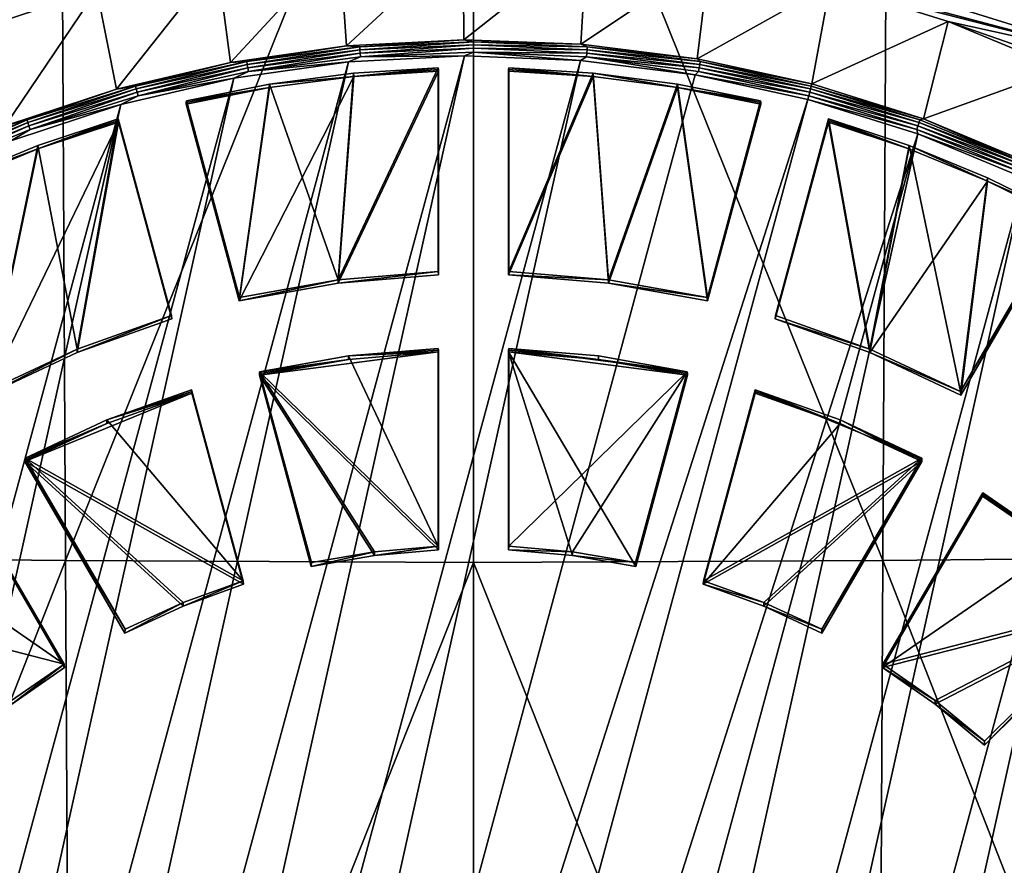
# Model space of a CAD drawing. Header units: metres. Extents: x -22 to 72, y -237 to 23.
# Tile 79 of 256: x -2.92 to 3.42, y -217.2 to -211.75. Entities that reach past the tile are written whole.
import ezdxf

# ---------------------------------------------------------------- set-up
doc = ezdxf.new("R2010")
doc.units = ezdxf.units.M
doc.layers.add('solid_509588_MEDIA_SW0001', color=7, linetype='CONTINUOUS')

msp = doc.modelspace()

# ---------------------------------------------------------------- linework, layer by layer
at = {"layer": 'solid_509588_MEDIA_SW0001'}
for points in [[(-5.324293, -208.660095, 291.302521), (-5.255641, -215.213242, 291.308411), (-2.662854, -208.680145, 291.407227)], [(-5.255641, -215.213242, 291.308411), (-2.628326, -215.240128, 291.409119), (-2.662854, -208.680145, 291.407227)], [(-2.662854, -208.680145, 291.407227), (-2.628326, -215.240128, 291.409119), (0, -208.688995, 291.443756)], [(-2.628326, -215.240128, 291.409119), (0, -215.251984, 291.443756), (0, -208.688995, 291.443756)], [(0, -208.688995, 291.443756), (2.638489, -215.240234, 291.407562), (2.671906, -208.680222, 291.406006)], [(0, -208.688995, 291.443756), (0, -215.251984, 291.443756), (2.638489, -215.240234, 291.407562)], [(5.260541, -215.213409, 291.306427), (2.671906, -208.680222, 291.406006), (2.638489, -215.240234, 291.407562)], [(5.260541, -215.213409, 291.306427), (5.329314, -208.660217, 291.300934), (2.671906, -208.680222, 291.406006)], [(4.246985, -212.027145, 260.501343), (0.360214, -210.995819, 260.356384), (1.132052, -211.058578, 260.365204)], [(4.246985, -212.027145, 260.501343), (2.299508, -211.526611, 260.431), (0.360214, -210.995819, 260.356384)], [(3.546867, -211.699326, 260.455261), (4.246985, -212.027145, 260.501343), (1.132052, -211.058578, 260.365204)], [(-0.066378, -211.227066, 260.388885), (-0.8177, -211.92308, 259.041901), (-0.862517, -211.268387, 260.394684)], [(-0.066378, -211.227066, 260.388885), (-0.062999, -211.883911, 259.036407), (-0.8177, -211.92308, 259.041901)], [(0.730277, -211.256592, 260.393036), (-0.062999, -211.883911, 259.036407), (-0.066378, -211.227066, 260.388885)], [(-0.862517, -211.268387, 260.394684), (-1.565817, -212.029083, 259.056793), (-1.651723, -211.380203, 260.4104)], [(-0.862517, -211.268387, 260.394684), (-0.8177, -211.92308, 259.041901), (-1.565817, -212.029083, 259.056793)], [(0.730277, -211.256592, 260.393036), (0.69221, -211.911896, 259.040344), (-0.062999, -211.883911, 259.036407)], [(1.52103, -211.356705, 260.407104), (0.69221, -211.911896, 259.040344), (0.730277, -211.256592, 260.393036)], [(1.52103, -211.356705, 260.407104), (1.441845, -212.006805, 259.05368), (0.69221, -211.911896, 259.040344)], [(1.52103, -211.356705, 260.407104), (2.299508, -211.526611, 260.431), (1.441845, -212.006805, 259.05368)], [(-1.651723, -211.380203, 260.4104), (-2.301328, -212.201065, 259.080963), (-2.427633, -211.56163, 260.435913)], [(-1.651723, -211.380203, 260.4104), (-1.565817, -212.029083, 259.056793), (-2.301328, -212.201065, 259.080963)], [(-2.427633, -211.56163, 260.435913), (-3.183996, -211.811203, 260.470978), (-3.436957, -211.654251, 260.448914)], [(-2.427633, -211.56163, 260.435913), (-3.018309, -212.437653, 259.114227), (-3.183996, -211.811203, 260.470978)], [(-2.427633, -211.56163, 260.435913), (-2.301328, -212.201065, 259.080963), (-3.018309, -212.437653, 259.114227)], [(2.299508, -211.526611, 260.431), (2.179871, -212.167877, 259.076294), (1.441845, -212.006805, 259.05368)], [(2.299508, -211.526611, 260.431), (3.059473, -211.764923, 260.464478), (2.179871, -212.167877, 259.076294)], [(4.246985, -212.027145, 260.501343), (3.059473, -211.764923, 260.464478), (2.299508, -211.526611, 260.431)], [(3.059473, -211.764923, 260.464478), (2.900346, -212.393799, 259.108063), (2.179871, -212.167877, 259.076294)], [(3.059473, -211.764923, 260.464478), (3.794835, -212.069748, 260.507324), (2.900346, -212.393799, 259.108063)], [(4.918344, -212.413727, 260.555664), (3.794835, -212.069748, 260.507324), (3.059473, -211.764923, 260.464478)], [(4.246985, -212.027145, 260.501343), (4.918344, -212.413727, 260.555664), (3.059473, -211.764923, 260.464478)], [(-1.565817, -212.029083, 259.056793), (-0.8177, -211.92308, 259.041901), (-1.46068, -212.023941, 259.033142)], [(-0.8177, -211.92308, 259.041901), (-0.73313, -211.929092, 259.019806), (-1.46068, -212.023941, 259.033142)], [(-1.457903, -212.042236, 259.016144), (-1.46068, -212.023941, 259.033142), (-0.73313, -211.929092, 259.019806)], [(-1.457903, -212.042236, 259.016144), (-0.73313, -211.929092, 259.019806), (-0.731736, -211.947571, 259.002838)], [(-0.8177, -211.92308, 259.041901), (-0.062999, -211.883911, 259.036407), (-0.73313, -211.929092, 259.019806)], [(-0.062999, -211.883911, 259.036407), (0, -211.8974, 259.01535), (-0.73313, -211.929092, 259.019806)], [(-0.731736, -211.947571, 259.002838), (-0.73313, -211.929092, 259.019806), (0, -211.8974, 259.01535)], [(-0.731736, -211.947571, 259.002838), (0, -211.8974, 259.01535), (0, -211.915924, 258.998383)], [(-0.731736, -211.947571, 259.002838), (0, -211.915924, 258.998383), (-0.729965, -211.969666, 258.990997)], [(0, -211.915924, 258.998383), (0, -211.93811, 258.986572), (-0.729965, -211.969666, 258.990997)], [(-0.729965, -211.969666, 258.990997), (0, -211.93811, 258.986572), (-0.727929, -211.994003, 258.985107)], [(0, -211.93811, 258.986572), (0, -211.962524, 258.980682), (-0.727929, -211.994003, 258.985107)], [(-0.062999, -211.883911, 259.036407), (0.69221, -211.911896, 259.040344), (0, -211.8974, 259.01535)], [(0.69221, -211.911896, 259.040344), (0.73313, -211.929092, 259.019806), (0, -211.8974, 259.01535)], [(0, -211.915924, 258.998383), (0, -211.8974, 259.01535), (0.73313, -211.929092, 259.019806)], [(0, -211.915924, 258.998383), (0.73313, -211.929092, 259.019806), (0.731736, -211.947571, 259.002838)], [(0, -211.915924, 258.998383), (0.731736, -211.947571, 259.002838), (0, -211.93811, 258.986572)], [(0, -211.93811, 258.986572), (0.729965, -211.969666, 258.990997), (0, -211.962524, 258.980682)], [(0.731736, -211.947571, 259.002838), (0.729965, -211.969666, 258.990997), (0, -211.93811, 258.986572)], [(0.69221, -211.911896, 259.040344), (1.441845, -212.006805, 259.05368), (0.73313, -211.929092, 259.019806)], [(0.731736, -211.947571, 259.002838), (0.73313, -211.929092, 259.019806), (1.46068, -212.023941, 259.033142)], [(1.441845, -212.006805, 259.05368), (1.46068, -212.023941, 259.033142), (0.73313, -211.929092, 259.019806)], [(-4.213609, -227.346313, 261.139557), (-0.804435, -212.026123, 258.98645), (-0.057793, -211.987747, 258.981049)], [(-3.552213, -227.691986, 261.188141), (-4.213609, -227.346313, 261.139557), (-0.057793, -211.987747, 258.981049)], [(-3.552213, -227.691986, 261.188141), (-0.057793, -211.987747, 258.981049), (0.68952, -212.015869, 258.985016)], [(-1.457903, -212.042236, 259.016144), (-0.731736, -211.947571, 259.002838), (-1.454374, -212.064102, 259.004272)], [(-0.731736, -211.947571, 259.002838), (-0.729965, -211.969666, 258.990997), (-1.454374, -212.064102, 259.004272)], [(-1.454374, -212.064102, 259.004272), (-0.729965, -211.969666, 258.990997), (-1.450318, -212.088181, 258.998322)], [(-0.729965, -211.969666, 258.990997), (-0.727929, -211.994003, 258.985107), (-1.450318, -212.088181, 258.998322)], [(-1.450318, -212.088181, 258.998322), (-0.727929, -211.994003, 258.985107), (-0.804435, -212.026123, 258.98645)], [(-0.727929, -211.994003, 258.985107), (-0.057793, -211.987747, 258.981049), (-0.804435, -212.026123, 258.98645)], [(-0.727929, -211.994003, 258.985107), (0, -211.962524, 258.980682), (-0.057793, -211.987747, 258.981049)], [(0, -211.962524, 258.980682), (0.68952, -212.015869, 258.985016), (-0.057793, -211.987747, 258.981049)], [(0, -211.962524, 258.980682), (0.727929, -211.994003, 258.985107), (0.68952, -212.015869, 258.985016)], [(0.729965, -211.969666, 258.990997), (0.727929, -211.994003, 258.985107), (0, -211.962524, 258.980682)], [(0.727929, -211.994003, 258.985107), (1.429777, -212.110016, 258.99823), (0.68952, -212.015869, 258.985016)], [(0.729965, -211.969666, 258.990997), (1.454374, -212.064102, 259.004272), (0.727929, -211.994003, 258.985107)], [(0.727929, -211.994003, 258.985107), (1.450318, -212.088181, 258.998322), (1.429777, -212.110016, 258.99823)], [(1.454374, -212.064102, 259.004272), (1.450318, -212.088181, 258.998322), (0.727929, -211.994003, 258.985107)], [(0.731736, -211.947571, 259.002838), (1.457903, -212.042236, 259.016144), (0.729965, -211.969666, 258.990997)], [(1.457903, -212.042236, 259.016144), (1.454374, -212.064102, 259.004272), (0.729965, -211.969666, 258.990997)], [(0.731736, -211.947571, 259.002838), (1.46068, -212.023941, 259.033142), (1.457903, -212.042236, 259.016144)], [(1.441845, -212.006805, 259.05368), (2.179871, -212.167877, 259.076294), (1.46068, -212.023941, 259.033142)], [(-4.840845, -226.94339, 261.082947), (-1.544162, -212.130569, 259.001129), (-0.804435, -212.026123, 258.98645)], [(-4.213609, -227.346313, 261.139557), (-4.840845, -226.94339, 261.082947), (-0.804435, -212.026123, 258.98645)], [(-2.863581, -227.97699, 261.22818), (-3.552213, -227.691986, 261.188141), (0.68952, -212.015869, 258.985016)], [(-2.863581, -227.97699, 261.22818), (0.68952, -212.015869, 258.985016), (1.429777, -212.110016, 258.99823)], [(-2.301328, -212.201065, 259.080963), (-1.565817, -212.029083, 259.056793), (-2.177114, -212.181229, 259.055237)], [(-1.565817, -212.029083, 259.056793), (-1.46068, -212.023941, 259.033142), (-2.177114, -212.181229, 259.055237)], [(-2.172974, -212.199219, 259.038208), (-2.177114, -212.181229, 259.055237), (-1.46068, -212.023941, 259.033142)], [(-2.172974, -212.199219, 259.038208), (-1.46068, -212.023941, 259.033142), (-1.457903, -212.042236, 259.016144)], [(-2.172974, -212.199219, 259.038208), (-1.457903, -212.042236, 259.016144), (-2.167715, -212.220718, 259.026306)], [(-1.457903, -212.042236, 259.016144), (-1.454374, -212.064102, 259.004272), (-2.167715, -212.220718, 259.026306)], [(-2.167715, -212.220718, 259.026306), (-1.454374, -212.064102, 259.004272), (-2.161669, -212.244354, 259.020264)], [(-1.454374, -212.064102, 259.004272), (-1.450318, -212.088181, 258.998322), (-2.161669, -212.244354, 259.020264)], [(-1.450318, -212.088181, 258.998322), (-0.804435, -212.026123, 258.98645), (-1.544162, -212.130569, 259.001129)], [(-0.226989, -212.064255, 260.809509), (-0.226989, -213.376999, 260.993988), (-0.871262, -213.429733, 261.001404)], [(-0.77255, -212.098099, 260.81424), (-0.226989, -212.064255, 260.809509), (-0.871262, -213.429733, 261.001404)], [(-0.771917, -212.120224, 260.656372), (-0.226989, -212.064255, 260.809509), (-0.77255, -212.098099, 260.81424)], [(-0.771917, -212.120224, 260.656372), (-0.226083, -212.075333, 260.73056), (-0.226989, -212.064255, 260.809509)], [(-0.226989, -212.064255, 260.809509), (-0.225177, -213.399124, 260.83609), (-0.226989, -213.376999, 260.993988)], [(-0.226989, -212.064255, 260.809509), (-0.226083, -212.075333, 260.73056), (-0.225177, -213.399124, 260.83609)], [(0.226083, -212.075333, 260.73056), (0.226989, -212.064255, 260.809509), (0.225177, -213.399124, 260.83609)], [(0.226989, -213.376999, 260.993988), (0.225177, -213.399124, 260.83609), (0.226989, -212.064255, 260.809509)], [(0.772111, -212.120239, 260.656372), (0.226989, -212.064255, 260.809509), (0.226083, -212.075333, 260.73056)], [(0.77255, -212.098099, 260.81424), (0.226989, -213.376999, 260.993988), (0.226989, -212.064255, 260.809509)], [(0.772111, -212.120239, 260.656372), (0.77255, -212.098099, 260.81424), (0.226989, -212.064255, 260.809509)], [(1.454374, -212.064102, 259.004272), (2.167715, -212.220718, 259.026306), (1.450318, -212.088181, 258.998322)], [(1.457903, -212.042236, 259.016144), (2.172974, -212.199219, 259.038208), (1.454374, -212.064102, 259.004272)], [(1.454374, -212.064102, 259.004272), (2.172974, -212.199219, 259.038208), (2.167715, -212.220718, 259.026306)], [(1.457903, -212.042236, 259.016144), (1.46068, -212.023941, 259.033142), (2.177114, -212.181229, 259.055237)], [(1.457903, -212.042236, 259.016144), (2.177114, -212.181229, 259.055237), (2.172974, -212.199219, 259.038208)], [(1.46068, -212.023941, 259.033142), (2.179871, -212.167877, 259.076294), (2.177114, -212.181229, 259.055237)], [(3.794835, -212.069748, 260.507324), (3.59747, -212.682785, 259.148682), (2.900346, -212.393799, 259.108063)], [(-5.428728, -226.486649, 261.018738), (-2.271726, -212.300354, 259.024994), (-1.544162, -212.130569, 259.001129)], [(-4.840845, -226.94339, 261.082947), (-5.428728, -226.486649, 261.018738), (-1.544162, -212.130569, 259.001129)], [(-2.863581, -227.97699, 261.22818), (1.429777, -212.110016, 258.99823), (2.155243, -212.268524, 259.020508)], [(-2.161669, -212.244354, 259.020264), (-1.544162, -212.130569, 259.001129), (-2.271726, -212.300354, 259.024994)], [(-2.161669, -212.244354, 259.020264), (-1.450318, -212.088181, 258.998322), (-1.544162, -212.130569, 259.001129)], [(-0.771917, -212.120224, 260.656372), (-1.50913, -213.566513, 260.859619), (-0.871262, -213.45192, 260.843506)], [(-0.771917, -212.120224, 260.656372), (-1.315138, -212.19104, 260.666321), (-1.50913, -213.566513, 260.859619)], [(-0.771917, -212.120224, 260.656372), (-1.314633, -212.168762, 260.824188), (-1.315138, -212.19104, 260.666321)], [(-0.771917, -212.120224, 260.656372), (-0.77255, -212.098099, 260.81424), (-1.314633, -212.168762, 260.824188)], [(-1.314633, -212.168762, 260.824188), (-0.77255, -212.098099, 260.81424), (-0.871262, -213.429733, 261.001404)], [(-0.225177, -212.086395, 260.651611), (-0.871262, -213.45192, 260.843506), (-0.225177, -213.399124, 260.83609)], [(-0.771917, -212.120224, 260.656372), (-0.871262, -213.45192, 260.843506), (-0.225177, -212.086395, 260.651611)], [(-0.771917, -212.120224, 260.656372), (-0.225177, -212.086395, 260.651611), (-0.226083, -212.075333, 260.73056)], [(-0.226083, -212.075333, 260.73056), (-0.225177, -212.086395, 260.651611), (-0.225177, -213.399124, 260.83609)], [(0.225177, -213.399124, 260.83609), (0.225177, -212.086395, 260.651611), (0.226083, -212.075333, 260.73056)], [(0.772111, -212.120239, 260.656372), (0.226083, -212.075333, 260.73056), (0.225177, -212.086395, 260.651611)], [(0.772111, -212.120239, 260.656372), (0.225177, -212.086395, 260.651611), (0.225177, -213.399124, 260.83609)], [(0.772111, -212.120239, 260.656372), (0.225177, -213.399124, 260.83609), (0.871262, -213.45192, 260.843506)], [(0.77255, -212.098099, 260.81424), (0.871262, -213.429733, 261.001404), (0.226989, -213.376999, 260.993988)], [(1.31549, -212.191101, 260.666321), (0.77255, -212.098099, 260.81424), (0.772111, -212.120239, 260.656372)], [(1.31549, -212.191101, 260.666321), (0.772111, -212.120239, 260.656372), (0.871262, -213.45192, 260.843506)], [(1.31549, -212.191101, 260.666321), (1.314633, -212.168762, 260.824188), (0.77255, -212.098099, 260.81424)], [(0.77255, -212.098099, 260.81424), (1.314633, -212.168762, 260.824188), (0.871262, -213.429733, 261.001404)], [(1.450318, -212.088181, 258.998322), (2.161669, -212.244354, 259.020264), (1.429777, -212.110016, 258.99823)], [(1.429777, -212.110016, 258.99823), (2.161669, -212.244354, 259.020264), (2.155243, -212.268524, 259.020508)], [(1.450318, -212.088181, 258.998322), (2.167715, -212.220718, 259.026306), (2.161669, -212.244354, 259.020264)], [(-2.301328, -212.201065, 259.080963), (-2.177114, -212.181229, 259.055237), (-2.876979, -212.39975, 259.085938)], [(-2.871508, -212.417328, 259.068848), (-2.876979, -212.39975, 259.085938), (-2.177114, -212.181229, 259.055237)], [(-2.871508, -212.417328, 259.068848), (-2.177114, -212.181229, 259.055237), (-2.172974, -212.199219, 259.038208)], [(-1.315138, -212.19104, 260.666321), (-1.852228, -212.298523, 260.681427), (-1.50913, -213.566513, 260.859619)], [(-1.315138, -212.19104, 260.666321), (-1.851346, -212.287216, 260.760345), (-1.852228, -212.298523, 260.681427)], [(-1.315138, -212.19104, 260.666321), (-1.850465, -212.275909, 260.839233), (-1.851346, -212.287216, 260.760345)], [(-1.314633, -212.168762, 260.824188), (-1.507364, -213.54393, 261.017456), (-1.850465, -212.275909, 260.839233)], [(-1.315138, -212.19104, 260.666321), (-1.314633, -212.168762, 260.824188), (-1.850465, -212.275909, 260.839233)], [(-1.314633, -212.168762, 260.824188), (-0.871262, -213.429733, 261.001404), (-1.507364, -213.54393, 261.017456)], [(1.314633, -212.168762, 260.824188), (1.507364, -213.54393, 261.017456), (0.871262, -213.429733, 261.001404)], [(1.31549, -212.191101, 260.666321), (0.871262, -213.45192, 260.843506), (1.50913, -213.566513, 260.859619)], [(1.314633, -212.168762, 260.824188), (1.850465, -212.275909, 260.839233), (1.507364, -213.54393, 261.017456)], [(1.31549, -212.191101, 260.666321), (1.850465, -212.275909, 260.839233), (1.314633, -212.168762, 260.824188)], [(1.31549, -212.191101, 260.666321), (1.851346, -212.287216, 260.760345), (1.850465, -212.275909, 260.839233)], [(1.31549, -212.191101, 260.666321), (1.50913, -213.566513, 260.859619), (1.852228, -212.298523, 260.681427)], [(1.31549, -212.191101, 260.666321), (1.852228, -212.298523, 260.681427), (1.851346, -212.287216, 260.760345)], [(2.876979, -212.39975, 259.085938), (2.172974, -212.199219, 259.038208), (2.177114, -212.181229, 259.055237)], [(2.900346, -212.393799, 259.108063), (2.177114, -212.181229, 259.055237), (2.179871, -212.167877, 259.076294)], [(2.900346, -212.393799, 259.108063), (2.876979, -212.39975, 259.085938), (2.177114, -212.181229, 259.055237)], [(-3.018309, -212.437653, 259.114227), (-2.301328, -212.201065, 259.080963), (-2.876979, -212.39975, 259.085938)], [(-2.871508, -212.417328, 259.068848), (-2.172974, -212.199219, 259.038208), (-2.864558, -212.438293, 259.056885)], [(-2.172974, -212.199219, 259.038208), (-2.167715, -212.220718, 259.026306), (-2.864558, -212.438293, 259.056885)], [(-2.864558, -212.438293, 259.056885), (-2.167715, -212.220718, 259.026306), (-2.856568, -212.461319, 259.050781)], [(-2.167715, -212.220718, 259.026306), (-2.161669, -212.244354, 259.020264), (-2.856568, -212.461319, 259.050781)], [(-2.856568, -212.461319, 259.050781), (-2.161669, -212.244354, 259.020264), (-2.271726, -212.300354, 259.024994)], [(2.161669, -212.244354, 259.020264), (2.856568, -212.461319, 259.050781), (2.155243, -212.268524, 259.020508)], [(2.864558, -212.438293, 259.056885), (2.161669, -212.244354, 259.020264), (2.167715, -212.220718, 259.026306)], [(2.864558, -212.438293, 259.056885), (2.856568, -212.461319, 259.050781), (2.161669, -212.244354, 259.020264)], [(2.871508, -212.417328, 259.068848), (2.167715, -212.220718, 259.026306), (2.172974, -212.199219, 259.038208)], [(2.871508, -212.417328, 259.068848), (2.864558, -212.438293, 259.056885), (2.167715, -212.220718, 259.026306)], [(2.876979, -212.39975, 259.085938), (2.871508, -212.417328, 259.068848), (2.172974, -212.199219, 259.038208)], [(-5.973097, -225.97937, 260.947449), (-2.981117, -212.534088, 259.057831), (-2.271726, -212.300354, 259.024994)], [(-5.428728, -226.486649, 261.018738), (-5.973097, -225.97937, 260.947449), (-2.271726, -212.300354, 259.024994)], [(-2.856568, -212.461319, 259.050781), (-2.271726, -212.300354, 259.024994), (-2.981117, -212.534088, 259.057831)], [(-2.863581, -227.97699, 261.22818), (2.155243, -212.268524, 259.020508), (-2.155243, -228.198929, 261.259399)], [(-2.155243, -228.198929, 261.259399), (2.155243, -212.268524, 259.020508), (2.863581, -212.490463, 259.051697)], [(-1.50913, -213.566513, 260.859619), (-1.852228, -212.298523, 260.681427), (-1.851346, -212.287216, 260.760345)], [(-1.851346, -212.287216, 260.760345), (-1.850465, -212.275909, 260.839233), (-1.50913, -213.566513, 260.859619)], [(-1.850465, -212.275909, 260.839233), (-1.507364, -213.54393, 261.017456), (-1.50913, -213.566513, 260.859619)], [(1.50913, -213.566513, 260.859619), (1.507364, -213.54393, 261.017456), (1.850465, -212.275909, 260.839233)], [(1.851346, -212.287216, 260.760345), (1.50913, -213.566513, 260.859619), (1.850465, -212.275909, 260.839233)], [(1.851346, -212.287216, 260.760345), (1.852228, -212.298523, 260.681427), (1.50913, -213.566513, 260.859619)], [(2.856568, -212.461319, 259.050781), (2.863581, -212.490463, 259.051697), (2.155243, -212.268524, 259.020508)], [(-3.018309, -212.437653, 259.114227), (-2.876979, -212.39975, 259.085938), (-3.554948, -212.677841, 259.125031)], [(-3.548188, -212.694885, 259.107849), (-3.554948, -212.677841, 259.125031), (-2.876979, -212.39975, 259.085938)], [(-3.548188, -212.694885, 259.107849), (-2.876979, -212.39975, 259.085938), (-2.871508, -212.417328, 259.068848)], [(-3.548188, -212.694885, 259.107849), (-2.871508, -212.417328, 259.068848), (-3.5396, -212.715179, 259.095795)], [(-2.871508, -212.417328, 259.068848), (-2.864558, -212.438293, 259.056885), (-3.5396, -212.715179, 259.095795)], [(-3.5396, -212.715179, 259.095795), (-2.864558, -212.438293, 259.056885), (-3.529727, -212.737427, 259.089569)], [(-2.864558, -212.438293, 259.056885), (-2.856568, -212.461319, 259.050781), (-3.529727, -212.737427, 259.089569)], [(-2.287236, -212.41394, 260.697632), (-3.140592, -214.172714, 260.944824), (-2.554411, -213.898529, 260.906281)], [(-2.806503, -212.586746, 260.721924), (-3.140592, -214.172714, 260.944824), (-2.287236, -212.41394, 260.697632)], [(-2.807087, -212.564774, 260.879852), (-2.288973, -212.392273, 260.855591), (-2.554411, -213.876343, 261.064178)], [(-2.806503, -212.586746, 260.721924), (-2.288973, -212.392273, 260.855591), (-2.807087, -212.564774, 260.879852)], [(-2.806503, -212.586746, 260.721924), (-2.288105, -212.403107, 260.776611), (-2.288973, -212.392273, 260.855591)], [(-2.806503, -212.586746, 260.721924), (-2.287236, -212.41394, 260.697632), (-2.288105, -212.403107, 260.776611)], [(-2.288973, -212.392273, 260.855591), (-1.945872, -213.660278, 261.033813), (-2.554411, -213.876343, 261.064178)], [(-2.287236, -212.41394, 260.697632), (-2.554411, -213.898529, 260.906281), (-1.944138, -213.681946, 260.875854)], [(-2.288973, -212.392273, 260.855591), (-1.944138, -213.681946, 260.875854), (-1.945872, -213.660278, 261.033813)], [(-2.288973, -212.392273, 260.855591), (-2.288105, -212.403107, 260.776611), (-1.944138, -213.681946, 260.875854)], [(-2.288105, -212.403107, 260.776611), (-2.287236, -212.41394, 260.697632), (-1.944138, -213.681946, 260.875854)], [(2.288105, -212.403107, 260.776611), (2.288973, -212.392273, 260.855591), (1.944138, -213.681946, 260.875854)], [(1.945872, -213.660278, 261.033813), (1.944138, -213.681946, 260.875854), (2.288973, -212.392273, 260.855591)], [(1.944138, -213.681946, 260.875854), (2.287236, -212.41394, 260.697632), (2.288105, -212.403107, 260.776611)], [(2.554411, -213.898529, 260.906281), (2.287236, -212.41394, 260.697632), (1.944138, -213.681946, 260.875854)], [(2.554411, -213.876343, 261.064178), (1.945872, -213.660278, 261.033813), (2.288973, -212.392273, 260.855591)], [(2.806304, -212.58667, 260.721924), (2.288105, -212.403107, 260.776611), (2.287236, -212.41394, 260.697632)], [(2.806304, -212.58667, 260.721924), (2.287236, -212.41394, 260.697632), (2.554411, -213.898529, 260.906281)], [(2.806304, -212.58667, 260.721924), (2.288973, -212.392273, 260.855591), (2.288105, -212.403107, 260.776611)], [(2.807087, -212.564774, 260.879852), (2.554411, -213.876343, 261.064178), (2.288973, -212.392273, 260.855591)], [(2.806304, -212.58667, 260.721924), (2.807087, -212.564774, 260.879852), (2.288973, -212.392273, 260.855591)], [(2.864558, -212.438293, 259.056885), (3.5396, -212.715179, 259.095795), (2.856568, -212.461319, 259.050781)], [(2.871508, -212.417328, 259.068848), (3.548188, -212.694885, 259.107849), (2.864558, -212.438293, 259.056885)], [(3.548188, -212.694885, 259.107849), (3.5396, -212.715179, 259.095795), (2.864558, -212.438293, 259.056885)], [(2.876979, -212.39975, 259.085938), (3.554948, -212.677841, 259.125031), (2.871508, -212.417328, 259.068848)], [(3.554948, -212.677841, 259.125031), (3.548188, -212.694885, 259.107849), (2.871508, -212.417328, 259.068848)], [(2.900346, -212.393799, 259.108063), (3.554948, -212.677841, 259.125031), (2.876979, -212.39975, 259.085938)], [(2.900346, -212.393799, 259.108063), (3.59747, -212.682785, 259.148682), (3.554948, -212.677841, 259.125031)], [(-3.529727, -212.737427, 259.089569), (-2.856568, -212.461319, 259.050781), (-2.981117, -212.534088, 259.057831)], [(-2.155243, -228.198929, 261.259399), (2.863581, -212.490463, 259.051697), (-1.429777, -228.357437, 261.281677)], [(-1.429777, -228.357437, 261.281677), (2.863581, -212.490463, 259.051697), (-0.68952, -228.451584, 261.294891)], [(-0.68952, -228.451584, 261.294891), (2.863581, -212.490463, 259.051697), (3.552213, -212.775482, 259.091766)], [(2.856568, -212.461319, 259.050781), (3.529727, -212.737427, 259.089569), (2.863581, -212.490463, 259.051697)], [(3.5396, -212.715179, 259.095795), (3.529727, -212.737427, 259.089569), (2.856568, -212.461319, 259.050781)], [(3.529727, -212.737427, 259.089569), (3.552213, -212.775482, 259.091766), (2.863581, -212.490463, 259.051697)], [(-2.806503, -212.586746, 260.721924), (-2.807087, -212.564774, 260.879852), (-3.312224, -212.771973, 260.908966)], [(-3.312224, -212.771973, 260.908966), (-2.807087, -212.564774, 260.879852), (-3.138992, -214.149673, 261.10257)], [(-2.807087, -212.564774, 260.879852), (-2.554411, -213.876343, 261.064178), (-3.138992, -214.149673, 261.10257)], [(2.807087, -212.564774, 260.879852), (3.138992, -214.149673, 261.10257), (2.554411, -213.876343, 261.064178)], [(3.312659, -212.794357, 260.751099), (2.807087, -212.564774, 260.879852), (2.806304, -212.58667, 260.721924)], [(3.312659, -212.794357, 260.751099), (3.312224, -212.771973, 260.908966), (2.807087, -212.564774, 260.879852)], [(2.807087, -212.564774, 260.879852), (3.312224, -212.771973, 260.908966), (3.138992, -214.149673, 261.10257)], [(-2.806503, -212.586746, 260.721924), (-3.312224, -212.771973, 260.908966), (-3.312675, -212.794357, 260.751099)], [(-2.806503, -212.586746, 260.721924), (-3.312675, -212.794357, 260.751099), (-3.140592, -214.172714, 260.944824)], [(3.312659, -212.794357, 260.751099), (2.806304, -212.58667, 260.721924), (2.554411, -213.898529, 260.906281)], [(-0.68952, -228.451584, 261.294891), (3.552213, -212.775482, 259.091766), (0.057793, -228.479706, 261.298859)], [(0.057793, -228.479706, 261.298859), (3.552213, -212.775482, 259.091766), (4.213609, -213.121155, 259.14035)], [(3.312659, -212.794357, 260.751099), (2.554411, -213.898529, 260.906281), (3.140592, -214.172714, 260.944824)], [(3.312224, -212.771973, 260.908966), (3.801812, -213.012817, 260.94281), (3.138992, -214.149673, 261.10257)], [(3.312659, -212.794357, 260.751099), (3.140592, -214.172714, 260.944824), (3.803406, -213.035858, 260.785034)], [(3.312659, -212.794357, 260.751099), (3.801812, -213.012817, 260.94281), (3.312224, -212.771973, 260.908966)], [(3.312659, -212.794357, 260.751099), (3.803406, -213.035858, 260.785034), (3.802609, -213.024338, 260.863922)], [(3.312659, -212.794357, 260.751099), (3.802609, -213.024338, 260.863922), (3.801812, -213.012817, 260.94281)], [(3.801812, -213.012817, 260.94281), (3.140592, -214.172714, 260.944824), (3.138992, -214.149673, 261.10257)], [(3.801812, -213.012817, 260.94281), (3.802609, -213.024338, 260.863922), (3.140592, -214.172714, 260.944824)], [(3.802609, -213.024338, 260.863922), (3.803406, -213.035858, 260.785034), (3.140592, -214.172714, 260.944824)], [(0.057793, -228.479706, 261.298859), (4.213609, -213.121155, 259.14035), (0.804435, -228.441345, 261.293457)], [(0.804435, -228.441345, 261.293457), (4.213609, -213.121155, 259.14035), (4.840845, -213.524063, 259.19696)], [(-0.226989, -213.376999, 260.993988), (-0.225177, -213.399124, 260.83609), (-0.871262, -213.45192, 260.843506)], [(-0.871262, -213.429733, 261.001404), (-0.226989, -213.376999, 260.993988), (-0.871262, -213.45192, 260.843506)], [(0.871262, -213.429733, 261.001404), (0.225177, -213.399124, 260.83609), (0.226989, -213.376999, 260.993988)], [(0.871262, -213.429733, 261.001404), (0.871262, -213.45192, 260.843506), (0.225177, -213.399124, 260.83609)], [(-0.871262, -213.429733, 261.001404), (-1.50913, -213.566513, 260.859619), (-1.507364, -213.54393, 261.017456)], [(-0.871262, -213.429733, 261.001404), (-0.871262, -213.45192, 260.843506), (-1.50913, -213.566513, 260.859619)], [(0.871262, -213.429733, 261.001404), (1.507364, -213.54393, 261.017456), (0.871262, -213.45192, 260.843506)], [(0.871262, -213.45192, 260.843506), (1.507364, -213.54393, 261.017456), (1.50913, -213.566513, 260.859619)], [(0.804435, -228.441345, 261.293457), (4.840845, -213.524063, 259.19696), (1.544162, -228.336884, 261.278778)], [(1.544162, -228.336884, 261.278778), (4.840845, -213.524063, 259.19696), (5.428728, -213.980804, 259.261169)], [(-1.945872, -213.660278, 261.033813), (-1.944138, -213.681946, 260.875854), (-2.554411, -213.898529, 260.906281)], [(-2.554411, -213.876343, 261.064178), (-1.945872, -213.660278, 261.033813), (-2.554411, -213.898529, 260.906281)], [(2.554411, -213.876343, 261.064178), (1.944138, -213.681946, 260.875854), (1.945872, -213.660278, 261.033813)], [(2.554411, -213.876343, 261.064178), (2.554411, -213.898529, 260.906281), (1.944138, -213.681946, 260.875854)], [(-2.554411, -213.876343, 261.064178), (-3.140592, -214.172714, 260.944824), (-3.138992, -214.149673, 261.10257)], [(-2.554411, -213.876343, 261.064178), (-2.554411, -213.898529, 260.906281), (-3.140592, -214.172714, 260.944824)], [(-0.225177, -213.894562, 260.905731), (-1.37964, -214.045074, 260.92688), (-0.225177, -215.170441, 261.085052)], [(-0.806134, -213.942841, 260.912506), (-1.37964, -214.045074, 260.92688), (-0.225177, -213.894562, 260.905731)], [(-0.806134, -213.942841, 260.912506), (-0.225177, -213.894562, 260.905731), (-0.806112, -213.920639, 261.070404)], [(-0.806112, -213.920639, 261.070404), (-0.226989, -213.872437, 261.063629), (-0.226989, -215.14653, 261.242676)], [(-0.806112, -213.920639, 261.070404), (-0.226083, -213.883499, 260.98468), (-0.226989, -213.872437, 261.063629)], [(-0.806112, -213.920639, 261.070404), (-0.225177, -213.894562, 260.905731), (-0.226083, -213.883499, 260.98468)], [(-0.226989, -213.872437, 261.063629), (-0.225177, -215.170441, 261.085052), (-0.226989, -215.14653, 261.242676)], [(-0.226989, -213.872437, 261.063629), (-0.226083, -213.883499, 260.98468), (-0.225177, -215.170441, 261.085052)], [(-0.226083, -213.883499, 260.98468), (-0.225177, -213.894562, 260.905731), (-0.225177, -215.170441, 261.085052)], [(0.226989, -215.14653, 261.242676), (0.225177, -213.894562, 260.905731), (0.226083, -213.883499, 260.98468)], [(0.806142, -213.942841, 260.912506), (0.226083, -213.883499, 260.98468), (0.225177, -213.894562, 260.905731)], [(0.225177, -213.894562, 260.905731), (1.046177, -215.277466, 261.100067), (1.37964, -214.045074, 260.92688)], [(0.225177, -213.894562, 260.905731), (0.63797, -215.206711, 261.090149), (1.046177, -215.277466, 261.100067)], [(0.806142, -213.942841, 260.912506), (0.225177, -213.894562, 260.905731), (1.37964, -214.045074, 260.92688)], [(0.225177, -213.894562, 260.905731), (0.226989, -215.14653, 261.242676), (0.225177, -215.170441, 261.085052)], [(0.225177, -213.894562, 260.905731), (0.225177, -215.170441, 261.085052), (0.63797, -215.206711, 261.090149)], [(0.226083, -213.883499, 260.98468), (0.226989, -213.872437, 261.063629), (0.226989, -215.14653, 261.242676)], [(0.806142, -213.942841, 260.912506), (0.226989, -213.872437, 261.063629), (0.226083, -213.883499, 260.98468)], [(0.226989, -213.872437, 261.063629), (1.377873, -214.022491, 261.084717), (0.226989, -215.14653, 261.242676)], [(0.806112, -213.920639, 261.070404), (1.377873, -214.022491, 261.084717), (0.226989, -213.872437, 261.063629)], [(0.806142, -213.942841, 260.912506), (0.806112, -213.920639, 261.070404), (0.226989, -213.872437, 261.063629)], [(2.554411, -213.876343, 261.064178), (3.138992, -214.149673, 261.10257), (2.554411, -213.898529, 260.906281)], [(3.138992, -214.149673, 261.10257), (3.140592, -214.172714, 260.944824), (2.554411, -213.898529, 260.906281)], [(-0.806134, -213.942841, 260.912506), (-1.378757, -214.033783, 261.005798), (-1.37964, -214.045074, 260.92688)], [(-0.806134, -213.942841, 260.912506), (-1.377873, -214.022491, 261.084717), (-1.378757, -214.033783, 261.005798)], [(-0.806112, -213.920639, 261.070404), (-0.226989, -215.14653, 261.242676), (-1.377873, -214.022491, 261.084717)], [(-0.806134, -213.942841, 260.912506), (-0.806112, -213.920639, 261.070404), (-1.377873, -214.022491, 261.084717)], [(0.806142, -213.942841, 260.912506), (1.377873, -214.022491, 261.084717), (0.806112, -213.920639, 261.070404)], [(0.806142, -213.942841, 260.912506), (1.378757, -214.033783, 261.005798), (1.377873, -214.022491, 261.084717)], [(0.806142, -213.942841, 260.912506), (1.37964, -214.045074, 260.92688), (1.378757, -214.033783, 261.005798)], [(-1.044874, -215.253159, 261.25766), (-1.37964, -214.045074, 260.92688), (-1.378757, -214.033783, 261.005798)], [(-1.378757, -214.033783, 261.005798), (-1.377873, -214.022491, 261.084717), (-1.044874, -215.253159, 261.25766)], [(-0.638206, -215.182739, 261.247772), (-1.044874, -215.253159, 261.25766), (-1.377873, -214.022491, 261.084717)], [(-0.638206, -215.182739, 261.247772), (-1.377873, -214.022491, 261.084717), (-0.226989, -215.14653, 261.242676)], [(0.226989, -215.14653, 261.242676), (1.377873, -214.022491, 261.084717), (0.638206, -215.182739, 261.247772)], [(0.638206, -215.182739, 261.247772), (1.377873, -214.022491, 261.084717), (1.044874, -215.253159, 261.25766)], [(1.046177, -215.277466, 261.100067), (1.044874, -215.253159, 261.25766), (1.377873, -214.022491, 261.084717)], [(1.378757, -214.033783, 261.005798), (1.046177, -215.277466, 261.100067), (1.377873, -214.022491, 261.084717)], [(1.378757, -214.033783, 261.005798), (1.37964, -214.045074, 260.92688), (1.046177, -215.277466, 261.100067)], [(1.544162, -228.336884, 261.278778), (5.428728, -213.980804, 259.261169), (2.271726, -228.167114, 261.254913)], [(2.271726, -228.167114, 261.254913), (5.428728, -213.980804, 259.261169), (5.973097, -214.488083, 259.332458)], [(-1.044874, -215.253159, 261.25766), (-1.046177, -215.277466, 261.100067), (-1.37964, -214.045074, 260.92688)], [(-0.63797, -215.206711, 261.090149), (-1.37964, -214.045074, 260.92688), (-1.046177, -215.277466, 261.100067)], [(-0.225177, -215.170441, 261.085052), (-1.37964, -214.045074, 260.92688), (-0.63797, -215.206711, 261.090149)], [(-2.890438, -214.601776, 261.005127), (-1.481185, -215.392899, 261.116302), (-1.814649, -214.160507, 260.943115)], [(-2.363146, -214.356003, 260.970581), (-2.890438, -214.601776, 261.005127), (-1.814649, -214.160507, 260.943115)], [(-2.363146, -214.356003, 260.970581), (-1.814649, -214.160507, 260.943115), (-2.362954, -214.33374, 261.128448)], [(-2.362954, -214.33374, 261.128448), (-1.816382, -214.13884, 261.101074), (-1.483383, -215.369522, 261.274017)], [(-2.362954, -214.33374, 261.128448), (-1.815515, -214.149673, 261.022095), (-1.816382, -214.13884, 261.101074)], [(-2.362954, -214.33374, 261.128448), (-1.814649, -214.160507, 260.943115), (-1.815515, -214.149673, 261.022095)], [(-1.816382, -214.13884, 261.101074), (-1.481185, -215.392899, 261.116302), (-1.483383, -215.369522, 261.274017)], [(-1.816382, -214.13884, 261.101074), (-1.815515, -214.149673, 261.022095), (-1.481185, -215.392899, 261.116302)], [(-1.815515, -214.149673, 261.022095), (-1.814649, -214.160507, 260.943115), (-1.481185, -215.392899, 261.116302)], [(1.483383, -215.369522, 261.274017), (1.481185, -215.392899, 261.116302), (1.814649, -214.160507, 260.943115)], [(2.362934, -214.355927, 260.970581), (1.814649, -214.160507, 260.943115), (1.481185, -215.392899, 261.116302)], [(1.483383, -215.369522, 261.274017), (1.816382, -214.13884, 261.101074), (2.888835, -214.578735, 261.162872)], [(1.815515, -214.149673, 261.022095), (1.816382, -214.13884, 261.101074), (1.483383, -215.369522, 261.274017)], [(1.483383, -215.369522, 261.274017), (1.814649, -214.160507, 260.943115), (1.815515, -214.149673, 261.022095)], [(2.362934, -214.355927, 260.970581), (1.815515, -214.149673, 261.022095), (1.814649, -214.160507, 260.943115)], [(2.362934, -214.355927, 260.970581), (1.816382, -214.13884, 261.101074), (1.815515, -214.149673, 261.022095)], [(2.362954, -214.33374, 261.128448), (2.888835, -214.578735, 261.162872), (1.816382, -214.13884, 261.101074)], [(2.362934, -214.355927, 260.970581), (2.362954, -214.33374, 261.128448), (1.816382, -214.13884, 261.101074)], [(-2.363146, -214.356003, 260.970581), (-2.889637, -214.590256, 261.084015), (-2.890438, -214.601776, 261.005127)], [(-2.363146, -214.356003, 260.970581), (-2.888835, -214.578735, 261.162872), (-2.889637, -214.590256, 261.084015)], [(-2.362954, -214.33374, 261.128448), (-1.483383, -215.369522, 261.274017), (-2.888835, -214.578735, 261.162872)], [(-2.363146, -214.356003, 260.970581), (-2.362954, -214.33374, 261.128448), (-2.888835, -214.578735, 261.162872)], [(2.362934, -214.355927, 260.970581), (1.481185, -215.392899, 261.116302), (2.890438, -214.601776, 261.005127)], [(2.362934, -214.355927, 260.970581), (2.890438, -214.601776, 261.005127), (2.362954, -214.33374, 261.128448)], [(2.362954, -214.33374, 261.128448), (2.890438, -214.601776, 261.005127), (2.889637, -214.590256, 261.084015)], [(2.362954, -214.33374, 261.128448), (2.889637, -214.590256, 261.084015), (2.888835, -214.578735, 261.162872)], [(2.271726, -228.167114, 261.254913), (5.973097, -214.488083, 259.332458), (2.981117, -227.933365, 261.222076)], [(2.981117, -227.933365, 261.222076), (5.973097, -214.488083, 259.332458), (6.469422, -215.041763, 259.410278)], [(-2.245531, -215.682129, 261.317963), (-2.890438, -214.601776, 261.005127), (-2.889637, -214.590256, 261.084015)], [(-2.890438, -214.601776, 261.005127), (-1.870432, -215.533722, 261.136108), (-1.481185, -215.392899, 261.116302)], [(-2.890438, -214.601776, 261.005127), (-2.245531, -215.682129, 261.317963), (-2.246235, -215.706711, 261.1604)], [(-2.890438, -214.601776, 261.005127), (-2.246235, -215.706711, 261.1604), (-1.870432, -215.533722, 261.136108)], [(-2.889637, -214.590256, 261.084015), (-2.888835, -214.578735, 261.162872), (-2.245531, -215.682129, 261.317963)], [(-2.888835, -214.578735, 261.162872), (-1.483383, -215.369522, 261.274017), (-1.871126, -215.509888, 261.293732)], [(-2.888835, -214.578735, 261.162872), (-1.871126, -215.509888, 261.293732), (-2.245531, -215.682129, 261.317963)], [(1.870432, -215.533722, 261.136108), (2.890438, -214.601776, 261.005127), (1.481185, -215.392899, 261.116302)], [(1.871126, -215.509888, 261.293732), (1.483383, -215.369522, 261.274017), (2.888835, -214.578735, 261.162872)], [(1.870432, -215.533722, 261.136108), (2.246235, -215.706711, 261.1604), (2.890438, -214.601776, 261.005127)], [(1.871126, -215.509888, 261.293732), (2.888835, -214.578735, 261.162872), (2.245531, -215.682129, 261.317963)], [(2.888835, -214.578735, 261.162872), (2.246235, -215.706711, 261.1604), (2.245531, -215.682129, 261.317963)], [(2.888835, -214.578735, 261.162872), (2.889637, -214.590256, 261.084015), (2.246235, -215.706711, 261.1604)], [(2.889637, -214.590256, 261.084015), (2.890438, -214.601776, 261.005127), (2.246235, -215.706711, 261.1604)], [(-3.759016, -215.131882, 261.240631), (-3.281991, -214.803528, 261.194489), (-2.638686, -215.906921, 261.349548)], [(-3.281991, -214.803528, 261.194489), (-2.636252, -215.929688, 261.191742), (-2.638686, -215.906921, 261.349548)], [(-3.281991, -214.803528, 261.194489), (-3.281223, -214.814133, 261.115479), (-2.636252, -215.929688, 261.191742)], [(-3.281223, -214.814133, 261.115479), (-3.280455, -214.824753, 261.036469), (-2.636252, -215.929688, 261.191742)], [(-3.280455, -214.824753, 261.036469), (-2.975428, -216.165482, 261.224884), (-2.636252, -215.929688, 261.191742)], [(3.280455, -214.824753, 261.036469), (2.638686, -215.906921, 261.349548), (2.636252, -215.929688, 261.191742)], [(3.759208, -215.154205, 261.082764), (3.280455, -214.824753, 261.036469), (2.636252, -215.929688, 261.191742)], [(3.281991, -214.803528, 261.194489), (4.202928, -215.503311, 261.292816), (2.638686, -215.906921, 261.349548)], [(3.281223, -214.814133, 261.115479), (3.281991, -214.803528, 261.194489), (2.638686, -215.906921, 261.349548)], [(2.638686, -215.906921, 261.349548), (3.280455, -214.824753, 261.036469), (3.281223, -214.814133, 261.115479)], [(3.759208, -215.154205, 261.082764), (3.281223, -214.814133, 261.115479), (3.280455, -214.824753, 261.036469)], [(3.759208, -215.154205, 261.082764), (3.281991, -214.803528, 261.194489), (3.281223, -214.814133, 261.115479)], [(3.759016, -215.131882, 261.240631), (4.202928, -215.503311, 261.292816), (3.281991, -214.803528, 261.194489)], [(3.759208, -215.154205, 261.082764), (3.759016, -215.131882, 261.240631), (3.281991, -214.803528, 261.194489)], [(2.981117, -227.933365, 261.222076), (6.469422, -215.041763, 259.410278), (3.666375, -227.637604, 261.180511)], [(-3.759016, -215.131882, 261.240631), (-2.638686, -215.906921, 261.349548), (-4.202928, -215.503311, 261.292816)], [(-0.63797, -215.206711, 261.090149), (-0.638206, -215.182739, 261.247772), (-0.226989, -215.14653, 261.242676)], [(-0.225177, -215.170441, 261.085052), (-0.63797, -215.206711, 261.090149), (-0.226989, -215.14653, 261.242676)], [(0.225177, -215.170441, 261.085052), (0.226989, -215.14653, 261.242676), (0.638206, -215.182739, 261.247772)], [(0.63797, -215.206711, 261.090149), (0.225177, -215.170441, 261.085052), (0.638206, -215.182739, 261.247772)], [(3.759208, -215.154205, 261.082764), (2.636252, -215.929688, 261.191742), (4.204256, -215.526718, 261.135101)], [(-5.255641, -215.213242, 291.308411), (-5.187292, -221.766373, 291.313324), (-2.628326, -215.240128, 291.409119)], [(-5.187292, -221.766373, 291.313324), (-2.593583, -221.800095, 291.410675), (-2.628326, -215.240128, 291.409119)], [(-2.628326, -215.240128, 291.409119), (-2.593583, -221.800095, 291.410675), (0, -215.251984, 291.443756)], [(-0.638206, -215.182739, 261.247772), (-1.046177, -215.277466, 261.100067), (-1.044874, -215.253159, 261.25766)], [(-0.63797, -215.206711, 261.090149), (-1.046177, -215.277466, 261.100067), (-0.638206, -215.182739, 261.247772)], [(0, -215.251984, 291.443756), (2.604823, -221.800232, 291.408783), (2.638489, -215.240234, 291.407562)], [(0.63797, -215.206711, 261.090149), (0.638206, -215.182739, 261.247772), (1.044874, -215.253159, 261.25766)], [(0.63797, -215.206711, 261.090149), (1.044874, -215.253159, 261.25766), (1.046177, -215.277466, 261.100067)], [(5.192076, -221.766586, 291.310913), (2.638489, -215.240234, 291.407562), (2.604823, -221.800232, 291.408783)], [(5.192076, -221.766586, 291.310913), (5.260541, -215.213409, 291.306427), (2.638489, -215.240234, 291.407562)], [(-2.593583, -221.800095, 291.410675), (0, -221.814987, 291.443756), (0, -215.251984, 291.443756)], [(0, -215.251984, 291.443756), (0, -221.814987, 291.443756), (2.604823, -221.800232, 291.408783)], [(-1.870432, -215.533722, 261.136108), (-1.871126, -215.509888, 261.293732), (-1.483383, -215.369522, 261.274017)], [(-1.870432, -215.533722, 261.136108), (-1.483383, -215.369522, 261.274017), (-1.481185, -215.392899, 261.116302)], [(1.871126, -215.509888, 261.293732), (1.481185, -215.392899, 261.116302), (1.483383, -215.369522, 261.274017)], [(1.870432, -215.533722, 261.136108), (1.481185, -215.392899, 261.116302), (1.871126, -215.509888, 261.293732)], [(-4.202928, -215.503311, 261.292816), (-2.638686, -215.906921, 261.349548), (-2.976531, -216.141876, 261.382568)], [(-2.246235, -215.706711, 261.1604), (-2.245531, -215.682129, 261.317963), (-1.871126, -215.509888, 261.293732)], [(-1.870432, -215.533722, 261.136108), (-2.246235, -215.706711, 261.1604), (-1.871126, -215.509888, 261.293732)], [(1.870432, -215.533722, 261.136108), (1.871126, -215.509888, 261.293732), (2.245531, -215.682129, 261.317963)], [(1.870432, -215.533722, 261.136108), (2.245531, -215.682129, 261.317963), (2.246235, -215.706711, 261.1604)], [(4.204256, -215.526718, 261.135101), (2.636252, -215.929688, 261.191742), (2.975428, -216.165482, 261.224884)], [(4.202928, -215.503311, 261.292816), (2.976531, -216.141876, 261.382568), (2.638686, -215.906921, 261.349548)], [(4.204256, -215.526718, 261.135101), (2.975428, -216.165482, 261.224884), (3.293216, -216.428894, 261.261902)], [(4.202928, -215.503311, 261.292816), (3.293158, -216.404221, 261.419434), (2.976531, -216.141876, 261.382568)], [(4.202928, -215.503311, 261.292816), (3.293216, -216.428894, 261.261902), (3.293158, -216.404221, 261.419434)], [(4.202928, -215.503311, 261.292816), (4.203592, -215.515015, 261.213959), (3.293216, -216.428894, 261.261902)], [(4.203592, -215.515015, 261.213959), (4.204256, -215.526718, 261.135101), (3.293216, -216.428894, 261.261902)], [(-2.975428, -216.165482, 261.224884), (-2.976531, -216.141876, 261.382568), (-2.638686, -215.906921, 261.349548)], [(-2.636252, -215.929688, 261.191742), (-2.975428, -216.165482, 261.224884), (-2.638686, -215.906921, 261.349548)], [(2.636252, -215.929688, 261.191742), (2.638686, -215.906921, 261.349548), (2.976531, -216.141876, 261.382568)], [(2.975428, -216.165482, 261.224884), (2.636252, -215.929688, 261.191742), (2.976531, -216.141876, 261.382568)], [(2.975428, -216.165482, 261.224884), (2.976531, -216.141876, 261.382568), (3.293158, -216.404221, 261.419434)], [(3.293216, -216.428894, 261.261902), (2.975428, -216.165482, 261.224884), (3.293158, -216.404221, 261.419434)]]:
    msp.add_3dface(points, dxfattribs=at)

doc.saveas('drawing.dxf')
